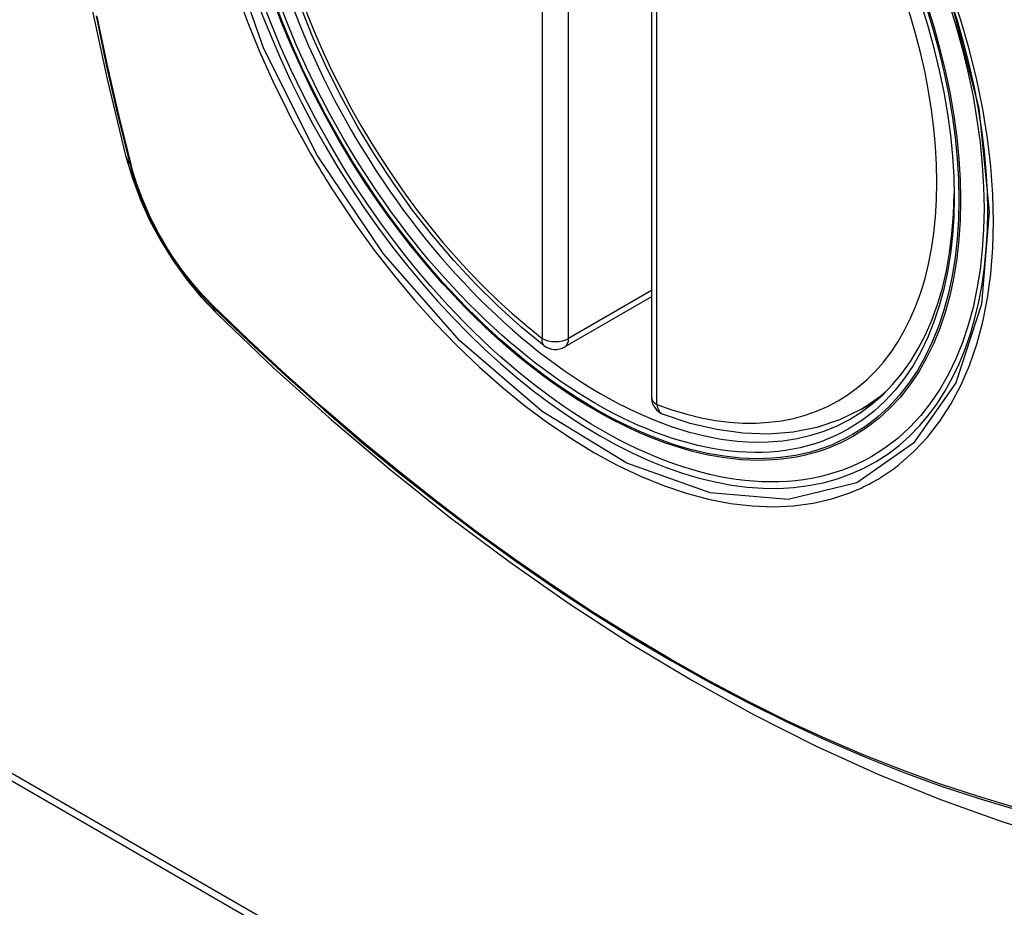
# Model space of a CAD drawing. Header units: inches. Extents: x 27 to 687, y 75 to 319.
# Tile 171 of 239: x 627.683 to 628.304, y 285.363 to 285.923. Entities that reach past the tile are written whole.
import ezdxf

# ---------------------------------------------------------------- set-up
doc = ezdxf.new("R2010")
doc.units = ezdxf.units.IN
doc.header["$MEASUREMENT"] = 0
doc.layers.add('Visible Edges(ANSI)', color=7, linetype='Continuous', lineweight=25)
doc.layers.add('Visible Tangent Edges(ANSI)', color=7, linetype='Continuous', lineweight=25)

msp = doc.modelspace()

# ---------------------------------------------------------------- linework, layer by layer
at = {"layer": 'Visible Edges(ANSI)'}
for p, q in [((628.08154, 286.16985), (628.08154, 285.68518)), ((628.08154, 285.7483), (628.02688, 285.71674)), ((627.17472, 285.73818), (629.29604, 284.51343)), ((627.17048, 285.73573), (629.2918, 284.51098)), ((628.21366, 285.67735), (628.22393, 285.68328))]:
    msp.add_line(p, q, dxfattribs=at)
at = {"layer": 'Visible Edges(ANSI)', "flags": 128}
for points in [[(627.75328, 286.54485), (627.74044, 286.50679), (627.72938, 286.46761), (627.72008, 286.42737), (627.71252, 286.38615), (627.70668, 286.34401), (627.70253, 286.30102), (627.70006, 286.25722), (627.69924, 286.2127), (627.70005, 286.1675), (627.70248, 286.12169), (627.7065, 286.07534), (627.7121, 286.0285), (627.71925, 285.98125), (627.72793, 285.93365), (627.73812, 285.88578), (627.74979, 285.83769)], [(628.01373, 285.71764), (627.99904, 285.72965), (627.98463, 285.74263), (627.97055, 285.75654), (627.95686, 285.7713), (627.94363, 285.78686), (627.93091, 285.80314), (627.91875, 285.82007), (627.90721, 285.83757), (627.89634, 285.85557), (627.88619, 285.87398), (627.87681, 285.89272), (627.86823, 285.91171), (627.86049, 285.93087)], [(627.74979, 285.83769), (627.75403, 285.8234), (627.75917, 285.80967), (627.76516, 285.79647), (627.77196, 285.78375), (627.77958, 285.7715), (627.78802, 285.75971), (627.79733, 285.7484), (627.80759, 285.73758)], [(627.80759, 285.73758), (627.8434, 285.70342), (627.87977, 285.67066), (627.91665, 285.63934), (627.95399, 285.60953), (627.99175, 285.58126), (628.02989, 285.55461), (628.06834, 285.5296), (628.10708, 285.5063), (628.14605, 285.48474), (628.18521, 285.46499), (628.22453, 285.44708), (628.26394, 285.43107), (628.30342, 285.41701), (628.34291, 285.40494), (628.38237, 285.39493), (628.42175, 285.38702)], [(628.21366, 285.67735), (628.20025, 285.67076), (628.18598, 285.66594), (628.17099, 285.66291), (628.15539, 285.66169), (628.13931, 285.66224), (628.12285, 285.66452), (628.10611, 285.6685), (628.08917, 285.67413)]]:
    msp.add_lwpolyline(points, dxfattribs=at)
at = {"layer": 'Visible Edges(ANSI)'}
for centre, start, end in [((628.02097, 285.72697), 232.17173, 300), ((628.09335, 285.68518), 180, 249.28185)]:
    msp.add_arc(centre, 0.01181, start, end, dxfattribs=at)
msp.add_ellipse((628.04985, 285.94419), major_axis=(0.15748, -0.27276), ratio=0.57735, start_param=2.363977, end_param=7.060801, dxfattribs=at)
msp.add_ellipse((628.04637, 285.94218), major_axis=(-0.15994, 0.27703), ratio=0.57735, dxfattribs=at)
at = {"layer": 'Visible Tangent Edges(ANSI)'}
for p, q in [((628.01262, 286.20682), (628.01262, 285.72215)), ((628.02932, 285.72215), (628.02932, 286.20682)), ((628.085, 285.68036), (628.085, 286.16503)), ((627.75332, 285.83157), (627.7532, 285.83202)), ((628.08154, 285.75229), (628.02932, 285.72215)), ((627.80438, 285.74336), (627.80405, 285.74369))]:
    msp.add_line(p, q, dxfattribs=at)
at = {"layer": 'Visible Tangent Edges(ANSI)', "flags": 128}
for points in [[(628.2705, 285.93599), (628.28823, 285.86749), (628.29477, 285.80234), (628.28984, 285.74369), (628.27358, 285.69406), (628.24695, 285.65591), (628.21116, 285.63103), (628.1678, 285.62048), (628.11866, 285.62468), (628.06611, 285.64343), (628.01257, 285.67593), (627.96058, 285.7206), (627.91245, 285.77553), (627.8706, 285.83789), (627.83698, 285.90497), (627.81284, 285.97405)], [(628.2384, 285.64289), (628.24747, 285.65089), (628.25586, 285.65987), (628.26355, 285.66978), (628.27051, 285.68066), (628.27674, 285.69246), (628.28219, 285.70511), (628.28686, 285.71854), (628.2907, 285.73269), (628.29369, 285.74751), (628.29582, 285.76297), (628.2971, 285.7791), (628.29753, 285.79582), (628.29711, 285.81304), (628.29583, 285.83068), (628.29368, 285.84865), (628.29069, 285.86693), (628.28687, 285.88545), (628.28223, 285.90416), (628.27679, 285.923), (628.27056, 285.94192)], [(627.81971, 285.94094), (627.82665, 285.92202), (627.83431, 285.90322), (627.84265, 285.88459), (627.85167, 285.86617)], [(627.73111, 285.92582), (627.73755, 285.89479), (627.74466, 285.86359), (627.75241, 285.83226)], [(627.7532, 285.83202), (627.74543, 285.86328), (627.73831, 285.89441), (627.73185, 285.92538)], [(627.85167, 285.86617), (627.85286, 285.86384), (627.85407, 285.86151), (627.85529, 285.85918), (627.85652, 285.85686), (627.85776, 285.85455), (627.85901, 285.85224), (627.86027, 285.84993), (627.86154, 285.84763), (627.86282, 285.84533), (627.86411, 285.84304), (627.86541, 285.84075), (627.86672, 285.83847), (627.86804, 285.8362), (627.86937, 285.83393), (627.87071, 285.83166), (627.87206, 285.82941), (627.87342, 285.82715), (627.87479, 285.82491), (627.87616, 285.82267), (627.87755, 285.82043), (627.87895, 285.81821), (627.88035, 285.81599), (627.88177, 285.81377), (627.88319, 285.81156)], [(627.75241, 285.83226), (627.75351, 285.82821), (627.75471, 285.82415), (627.75602, 285.82008), (627.75744, 285.81601), (627.75897, 285.81193), (627.7606, 285.80787), (627.76233, 285.80382), (627.76415, 285.79979), (627.76607, 285.79579), (627.76809, 285.79182), (627.77019, 285.78788), (627.77238, 285.78399), (627.77466, 285.78015), (627.77701, 285.77636), (627.77945, 285.77263), (627.78195, 285.76896), (627.78453, 285.76537), (627.78717, 285.76185), (627.78988, 285.75841), (627.79264, 285.75505), (627.79546, 285.75178), (627.79833, 285.74861), (627.80124, 285.74554), (627.8042, 285.74257)], [(627.80405, 285.74369), (627.80115, 285.74662), (627.7983, 285.74965), (627.7955, 285.75277), (627.79274, 285.75598), (627.79005, 285.75928), (627.7874, 285.76265), (627.78482, 285.7661), (627.78231, 285.76962), (627.77986, 285.77321), (627.77748, 285.77686), (627.77518, 285.78056), (627.77296, 285.78432), (627.77081, 285.78813), (627.76876, 285.79197), (627.76678, 285.79586), (627.7649, 285.79977), (627.76311, 285.80371), (627.76141, 285.80767), (627.75981, 285.81164), (627.7583, 285.81563), (627.7569, 285.81962), (627.7556, 285.82361), (627.75441, 285.82759), (627.75332, 285.83157)], [(627.88319, 285.81156), (627.89467, 285.79451), (627.90668, 285.77792), (627.91917, 285.76186), (627.9321, 285.74638), (627.94541, 285.73155), (627.95906, 285.71743), (627.973, 285.70407), (627.98717, 285.69153), (628.00153, 285.67984), (628.01603, 285.66902), (628.03064, 285.65912), (628.04531, 285.65016), (628.06, 285.64218), (628.07462, 285.63523), (628.08912, 285.62932), (628.10346, 285.62447), (628.1176, 285.62068), (628.13148, 285.61798), (628.14507, 285.61636), (628.15832, 285.61584), (628.17117, 285.61643), (628.18356, 285.61811), (628.19547, 285.62087), (628.20687, 285.62469)], [(627.8042, 285.74257), (627.82748, 285.72016), (627.85101, 285.69835), (627.87477, 285.67716), (627.89873, 285.65662), (627.92286, 285.63676), (627.94714, 285.6176), (627.97153, 285.59916), (627.99602, 285.58146), (628.02056, 285.56453), (628.04512, 285.54838), (628.06968, 285.53303), (628.09423, 285.51848), (628.11878, 285.50472), (628.14332, 285.49175), (628.16784, 285.4796), (628.1923, 285.46826), (628.21667, 285.45776), (628.24093, 285.4481), (628.26508, 285.43929), (628.28909, 285.43133), (628.31295, 285.42423)], [(628.31169, 285.42581), (628.28793, 285.43284), (628.26401, 285.44072), (628.23995, 285.44946), (628.21578, 285.45905), (628.19149, 285.46949), (628.1671, 285.48077), (628.14266, 285.49287), (628.11818, 285.50579), (628.0937, 285.51951), (628.0692, 285.53403), (628.0447, 285.54935), (628.0202, 285.56548), (627.99571, 285.58239), (627.97129, 285.60007), (627.94695, 285.6185), (627.92273, 285.63765), (627.89865, 285.6575), (627.87475, 285.67802), (627.85106, 285.69919), (627.8276, 285.72098), (627.80438, 285.74336)], [(628.20687, 285.62469), (628.20829, 285.62525), (628.2097, 285.62584), (628.2111, 285.62644), (628.21249, 285.62705), (628.21387, 285.62768), (628.21524, 285.62833), (628.21661, 285.629), (628.21796, 285.62968), (628.21931, 285.63038), (628.22065, 285.6311), (628.22198, 285.63183), (628.2233, 285.63258), (628.22461, 285.63335), (628.22591, 285.63414), (628.2272, 285.63494), (628.22848, 285.63576), (628.22976, 285.63659), (628.23102, 285.63744), (628.23227, 285.63831), (628.23352, 285.63919), (628.23475, 285.64009), (628.23598, 285.64101), (628.23719, 285.64194), (628.2384, 285.64289)]]:
    msp.add_lwpolyline(points, dxfattribs=at)
at = {"layer": 'Visible Tangent Edges(ANSI)'}
for centre, major_axis, ratio, start_param, end_param in [((628.04886, 285.94362), (-0.17318, 0.29996), 0.57735, 5.05527, 10.652693), ((628.04881, 285.94359), (-0.15059, 0.26083), 0.57735, 5.66855, 8.468616), ((628.04881, 285.94359), (0.15059, -0.26083), 0.57735, 5.66855, 8.468616), ((627.86417, 285.86716), (-0.11437, -0.02947), 0.354513, 0, 0.141666), ((627.76173, 285.83517), (-0.00953, -0.00245), 0.359305, 0.141946, 0.405653), ((627.81137, 285.74918), (-0.00689, -0.00703), 0.359305, 5.877532, 6.141239), ((627.8903, 285.8219), (-0.08271, -0.08432), 0.354513, 6.141519, 6.283185), ((628.02097, 285.72697), (-0.00724, -0.00933), 0.470841, 5.569756, 6.283185), ((628.02097, 285.72697), (0.01181, 0), 0.57735, 3.926991, 5.497787), ((628.02097, 285.72697), (0.00591, -0.01023), 0.57735, 0, 0.785398), ((628.05716, 285.94841), (0.1565, -0.27106), 0.57735, 0, 0.111997), ((628.09335, 285.68518), (-0.01181, 0), 0.57735, 0, 0.785398), ((628.09335, 285.68518), (-0.00418, -0.01105), 0.667065, 5.396522, 6.283185)]:
    msp.add_ellipse(centre, major_axis=major_axis, ratio=ratio, start_param=start_param, end_param=end_param, dxfattribs=at)
for centre, major_axis in [((628.04945, 285.94396), (0.17111, -0.29637)), ((628.04648, 285.94224), (-0.1627, 0.2818)), ((628.04637, 285.94218), (0.1621, -0.28076))]:
    msp.add_ellipse(centre, major_axis=major_axis, ratio=0.57735, dxfattribs=at)

doc.saveas('drawing.dxf')
